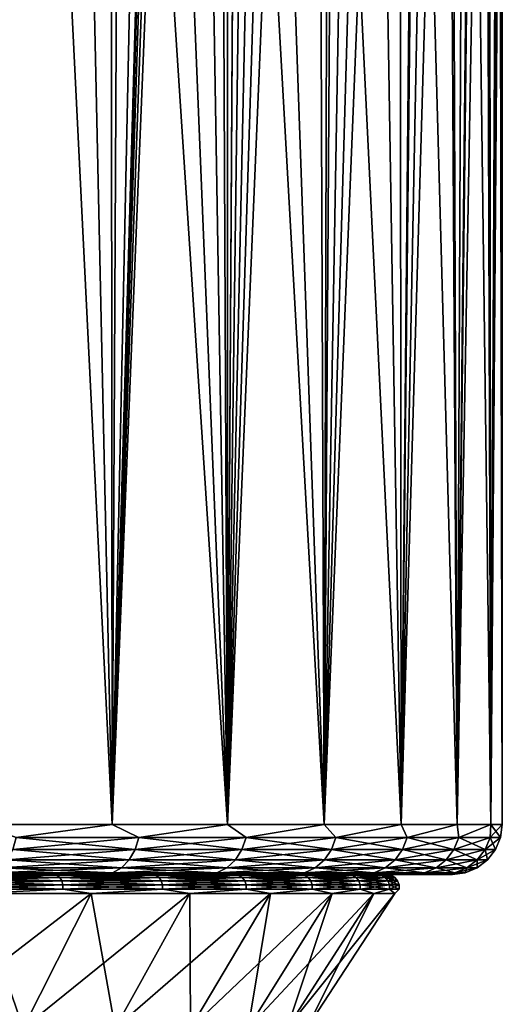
# Model space of a CAD drawing. Header units: metres. Extents: x -105 to 105, y -71 to 59.
# Tile 86 of 117: x 15 to 23, y -49 to -33. Entities that reach past the tile are written whole.
import ezdxf

# ---------------------------------------------------------------- set-up
doc = ezdxf.new("R2010")
doc.units = ezdxf.units.M
doc.layers.add('solid_WAMAS_150_SW0001', color=7, linetype='CONTINUOUS')

msp = doc.modelspace()

# ---------------------------------------------------------------- linework, layer by layer
at = {"layer": 'solid_WAMAS_150_SW0001'}
for points in [[(14.650091, 16.25, -23.980618), (15.727422, 16.25, -23.032377), (14.660751, -45.799999, -23.971804)], [(16.715738, 16.250002, -22.048229), (16.766279, -45.799999, -21.994583), (14.660751, -45.799999, -23.971804)], [(15.727422, 16.25, -23.032377), (16.715738, 16.250002, -22.048229), (14.660751, -45.799999, -23.971804)], [(16.715738, 16.250002, -22.048229), (18.081575, 16.25, -20.464663), (16.766279, -45.799999, -21.994583)], [(18.081575, 16.25, -20.464663), (18.081575, 0, -20.464663), (16.766279, -45.799999, -21.994583)], [(18.081575, 0, -20.464663), (18.103165, -1.259149, -20.437157), (16.766279, -45.799999, -21.994583)], [(18.103165, -1.259149, -20.437157), (18.168036, -2.519459, -20.353989), (16.766279, -45.799999, -21.994583)], [(18.168036, -2.519459, -20.353989), (18.275688, -3.777669, -20.214212), (16.766279, -45.799999, -21.994583)], [(18.275688, -3.777669, -20.214212), (18.424797, -5.029819, -20.016876), (16.766279, -45.799999, -21.994583)], [(18.424797, -5.029819, -20.016876), (18.607391, -45.799999, -19.76906), (16.766279, -45.799999, -21.994583)], [(18.424797, -5.029819, -20.016876), (18.613518, -6.273189, -19.760626), (18.607391, -45.799999, -19.76906)], [(18.613518, -6.273189, -19.760626), (18.839264, -7.504419, -19.444019), (18.607391, -45.799999, -19.76906)], [(18.839264, -7.504419, -19.444019), (19.098473, -8.718655, -19.065941), (18.607391, -45.799999, -19.76906)], [(19.098473, -8.718655, -19.065941), (19.386845, -9.911541, -18.625389), (18.607391, -45.799999, -19.76906)], [(19.386845, -9.911541, -18.625389), (19.698849, -11.077003, -18.122461), (18.607391, -45.799999, -19.76906)], [(19.698849, -11.077003, -18.122461), (20.027838, -12.207784, -17.558659), (18.607391, -45.799999, -19.76906)], [(20.027838, -12.207784, -17.558659), (20.155054, -45.799999, -17.330334), (18.607391, -45.799999, -19.76906)], [(20.027838, -12.207784, -17.558659), (20.365961, -13.295117, -16.937731), (20.155054, -45.799999, -17.330334)], [(20.365961, -13.295117, -16.937731), (20.705215, -14.331143, -16.264692), (20.155054, -45.799999, -17.330334)], [(20.705215, -14.331143, -16.264692), (21.037771, -15.309196, -15.545814), (20.155054, -45.799999, -17.330334)], [(21.037771, -15.309196, -15.545814), (21.356602, -16.2244, -14.78789), (20.155054, -45.799999, -17.330334)], [(21.356602, -16.2244, -14.78789), (21.384859, -45.799999, -14.716865), (20.155054, -45.799999, -17.330334)], [(21.356602, -16.2244, -14.78789), (21.655855, -17.073986, -13.997514), (21.384859, -45.799999, -14.716865)], [(21.655855, -17.073986, -13.997514), (21.930752, -17.85676, -13.181245), (21.384859, -45.799999, -14.716865)], [(21.930752, -17.85676, -13.181245), (22.177759, -18.572851, -12.344833), (21.384859, -45.799999, -14.716865)], [(15.418199, -18.574968, 10.816902), (14.601135, -17.939455, 11.520955), (14.660751, -45.799999, 11.471805)], [(15.418199, -18.574968, 10.816902), (14.660751, -45.799999, 11.471805), (16.766279, -45.799999, 9.494583)], [(16.184399, -19.160954, 10.092132), (15.418199, -18.574968, 10.816902), (16.766279, -45.799999, 9.494583)], [(22.177759, -18.572851, -12.344833), (22.277412, -45.799999, -11.969868), (21.384859, -45.799999, -14.716865)], [(22.177759, -18.572851, -12.344833), (22.394281, -19.223417, -11.493678), (22.277412, -45.799999, -11.969868)], [(16.900698, -19.698092, 9.350204), (16.184399, -19.160954, 10.092132), (16.766279, -45.799999, 9.494583)], [(22.394281, -19.223417, -11.493678), (22.578724, -19.810339, -10.631926), (22.277412, -45.799999, -11.969868)], [(16.900698, -19.698092, 9.350204), (16.766279, -45.799999, 9.494583), (18.607391, -45.799999, 7.269061)], [(17.567987, -20.187075, 8.594723), (16.900698, -19.698092, 9.350204), (18.607391, -45.799999, 7.269061)], [(22.578724, -19.810339, -10.631926), (22.730196, -20.336428, -9.76258), (22.277412, -45.799999, -11.969868)], [(18.187548, -20.628927, 7.828819), (17.567987, -20.187075, 8.594723), (18.607391, -45.799999, 7.269061)], [(22.730196, -20.336428, -9.76258), (22.818638, -45.799999, -9.132665), (22.277412, -45.799999, -11.969868)], [(22.730196, -20.336428, -9.76258), (22.932604, -21.217163, -8.009467), (22.818638, -45.799999, -9.132665)], [(18.76111, -21.02508, 7.054913), (18.187548, -20.628927, 7.828819), (18.607391, -45.799999, 7.269061)], [(18.76111, -21.02508, 7.054913), (18.607391, -45.799999, 7.269061), (20.155054, -45.799999, 4.830335)], [(19.290445, -21.376999, 6.275124), (18.76111, -21.02508, 7.054913), (20.155054, -45.799999, 4.830335)], [(22.932604, -21.217163, -8.009467), (23, -21.885468, -6.25), (22.818638, -45.799999, -9.132665)], [(20.22332, -21.953705, 4.705243), (19.290445, -21.376999, 6.275124), (20.155054, -45.799999, 4.830335)], [(20.22332, -21.953705, 4.705243), (20.155054, -45.799999, 4.830335), (21.384859, -45.799999, 2.216865)], [(21.000187, -22.370285, 3.130413), (20.22332, -21.953705, 4.705243), (21.384859, -45.799999, 2.216865)], [(23, -21.885468, -6.25), (23, -45.799999, -6.25), (22.818638, -45.799999, -9.132665)], [(22.947561, -22.312897, -4.697769), (23, -45.799999, -6.25), (23, -21.885468, -6.25)], [(22.947561, -22.312897, -4.697769), (22.788582, -22.599215, -3.138648), (22.818638, -45.799999, -3.367336)], [(22.947561, -22.312897, -4.697769), (22.818638, -45.799999, -3.367336), (23, -45.799999, -6.25)], [(21.63467, -22.636826, 1.556473), (21.000187, -22.370285, 3.130413), (21.384859, -45.799999, 2.216865)], [(22.788582, -22.599215, -3.138648), (22.520582, -22.747957, -1.578453), (22.818638, -45.799999, -3.367336)], [(21.63467, -22.636826, 1.556473), (21.384859, -45.799999, 2.216865), (22.277412, -45.799999, -0.530133)], [(22.138367, -22.761099, -0.013594), (21.63467, -22.636826, 1.556473), (22.277412, -45.799999, -0.530133)], [(22.520582, -22.747957, -1.578453), (22.138367, -22.761099, -0.013594), (22.277412, -45.799999, -0.530133)], [(22.520582, -22.747957, -1.578453), (22.277412, -45.799999, -0.530133), (22.818638, -45.799999, -3.367336)], [(15.233745, -46.007053, -23.445343), (14.660751, -45.799999, -23.971804), (16.766279, -45.799999, -21.994583)], [(15.233745, -46.007053, 10.945343), (16.766279, -45.799999, 9.494583), (14.660751, -45.799999, 11.471805)], [(15.233745, -46.007053, -23.445343), (16.766279, -45.799999, -21.994583), (17.195343, -46.007053, -21.483746)], [(17.195343, -46.007053, 8.983745), (16.766279, -45.799999, 9.494583), (15.233745, -46.007053, 10.945343)], [(17.195343, -46.007053, -21.483746), (16.766279, -45.799999, -21.994583), (18.607391, -45.799999, -19.76906)], [(17.195343, -46.007053, 8.983745), (18.607391, -45.799999, 7.269061), (16.766279, -45.799999, 9.494583)], [(17.195343, -46.007053, -21.483746), (18.607391, -45.799999, -19.76906), (18.906195, -46.007053, -19.300005)], [(18.906195, -46.007053, 6.800004), (18.607391, -45.799999, 7.269061), (17.195343, -46.007053, 8.983745)], [(18.906195, -46.007053, -19.300005), (18.607391, -45.799999, -19.76906), (20.155054, -45.799999, -17.330334)], [(18.906195, -46.007053, 6.800004), (20.155054, -45.799999, 4.830335), (18.607391, -45.799999, 7.269061)], [(18.906195, -46.007053, -19.300005), (20.155054, -45.799999, -17.330334), (20.341352, -46.007053, -16.925964)], [(20.341352, -46.007053, 4.425965), (20.155054, -45.799999, 4.830335), (18.906195, -46.007053, 6.800004)], [(20.341352, -46.007053, -16.925964), (20.155054, -45.799999, -17.330334), (21.384859, -45.799999, -14.716865)], [(20.341352, -46.007053, 4.425965), (21.384859, -45.799999, 2.216865), (20.155054, -45.799999, 4.830335)], [(20.341352, -46.007053, -16.925964), (21.384859, -45.799999, -14.716865), (21.479885, -46.007053, -14.396246)], [(21.479885, -46.007053, 1.896246), (21.384859, -45.799999, 2.216865), (20.341352, -46.007053, 4.425965)], [(21.479885, -46.007053, -14.396246), (21.384859, -45.799999, -14.716865), (22.277412, -45.799999, -11.969868)], [(21.479885, -46.007053, 1.896246), (22.277412, -45.799999, -0.530133), (21.384859, -45.799999, 2.216865)], [(21.479885, -46.007053, -14.396246), (22.277412, -45.799999, -11.969868), (22.305195, -46.007053, -11.747737)], [(22.305195, -46.007053, -0.752263), (22.277412, -45.799999, -0.530133), (21.479885, -46.007053, 1.896246)], [(22.305195, -46.007053, -11.747737), (22.277412, -45.799999, -11.969868), (22.818638, -45.799999, -9.132665)], [(22.305195, -46.007053, -0.752263), (22.818638, -45.799999, -3.367336), (22.277412, -45.799999, -0.530133)], [(22.305195, -46.007053, -11.747737), (22.818638, -45.799999, -9.132665), (22.805244, -46.007053, -9.019058)], [(22.805244, -46.007053, -3.480942), (22.818638, -45.799999, -3.367336), (22.305195, -46.007053, -0.752263)], [(22.805244, -46.007053, -9.019058), (22.818638, -45.799999, -9.132665), (23, -45.799999, -6.25)], [(22.805244, -46.007053, -9.019058), (23, -45.799999, -6.25), (22.97274, -46.007053, -6.25)], [(22.805244, -46.007053, -3.480942), (22.97274, -46.007053, -6.25), (22.818638, -45.799999, -3.367336)], [(22.97274, -46.007053, -6.25), (23, -45.799999, -6.25), (22.818638, -45.799999, -3.367336)], [(17.195343, -46.007053, -21.483746), (17.135443, -46.20018, -21.430679), (15.180678, -46.20018, -23.385443)], [(15.233745, -46.007053, -23.445343), (17.195343, -46.007053, -21.483746), (15.180678, -46.20018, -23.385443)], [(15.233745, -46.007053, 10.945343), (15.180678, -46.20018, 10.885444), (17.135443, -46.20018, 8.930678)], [(17.195343, -46.007053, 8.983745), (15.233745, -46.007053, 10.945343), (17.135443, -46.20018, 8.930678)], [(18.906195, -46.007053, -19.300005), (18.840336, -46.20018, -19.254545), (17.135443, -46.20018, -21.430679)], [(17.195343, -46.007053, -21.483746), (18.906195, -46.007053, -19.300005), (17.135443, -46.20018, -21.430679)], [(17.195343, -46.007053, 8.983745), (17.135443, -46.20018, 8.930678), (18.840336, -46.20018, 6.754545)], [(18.906195, -46.007053, 6.800004), (17.195343, -46.007053, 8.983745), (18.840336, -46.20018, 6.754545)], [(20.341352, -46.007053, -16.925964), (20.270493, -46.20018, -16.888775), (18.840336, -46.20018, -19.254545)], [(18.906195, -46.007053, -19.300005), (20.341352, -46.007053, -16.925964), (18.840336, -46.20018, -19.254545)], [(18.906195, -46.007053, 6.800004), (18.840336, -46.20018, 6.754545), (20.270493, -46.20018, 4.388775)], [(20.341352, -46.007053, 4.425965), (18.906195, -46.007053, 6.800004), (20.270493, -46.20018, 4.388775)], [(21.479885, -46.007053, -14.396246), (21.405062, -46.20018, -14.367868), (20.270493, -46.20018, -16.888775)], [(20.341352, -46.007053, -16.925964), (21.479885, -46.007053, -14.396246), (20.270493, -46.20018, -16.888775)], [(20.341352, -46.007053, 4.425965), (20.270493, -46.20018, 4.388775), (21.405062, -46.20018, 1.867869)], [(21.479885, -46.007053, 1.896246), (20.341352, -46.007053, 4.425965), (21.405062, -46.20018, 1.867869)], [(22.305195, -46.007053, -11.747737), (22.227495, -46.20018, -11.728585), (21.405062, -46.20018, -14.367868)], [(21.479885, -46.007053, -14.396246), (22.305195, -46.007053, -11.747737), (21.405062, -46.20018, -14.367868)], [(21.479885, -46.007053, 1.896246), (21.405062, -46.20018, 1.867869), (22.227495, -46.20018, -0.771415)], [(22.305195, -46.007053, -0.752263), (21.479885, -46.007053, 1.896246), (22.227495, -46.20018, -0.771415)], [(22.805244, -46.007053, -9.019058), (22.725801, -46.20018, -9.009412), (22.227495, -46.20018, -11.728585)], [(22.305195, -46.007053, -11.747737), (22.805244, -46.007053, -9.019058), (22.227495, -46.20018, -11.728585)], [(22.305195, -46.007053, -0.752263), (22.227495, -46.20018, -0.771415), (22.725801, -46.20018, -3.490588)], [(22.805244, -46.007053, -3.480942), (22.305195, -46.007053, -0.752263), (22.725801, -46.20018, -3.490588)], [(22.97274, -46.007053, -6.25), (22.892715, -46.20018, -6.25), (22.725801, -46.20018, -9.009412)], [(22.805244, -46.007053, -3.480942), (22.725801, -46.20018, -3.490588), (22.892715, -46.20018, -6.25)], [(22.805244, -46.007053, -9.019058), (22.97274, -46.007053, -6.25), (22.725801, -46.20018, -9.009412)], [(22.805244, -46.007053, -3.480942), (22.892715, -46.20018, -6.25), (22.97274, -46.007053, -6.25)], [(17.135443, -46.20018, -21.430679), (17.040138, -46.365982, -21.346245), (15.096246, -46.365982, -23.290138)], [(15.180678, -46.20018, -23.385443), (17.135443, -46.20018, -21.430679), (15.096246, -46.365982, -23.290138)], [(15.180678, -46.20018, 10.885444), (15.096246, -46.365982, 10.790138), (17.040138, -46.365982, 8.846246)], [(17.135443, -46.20018, 8.930678), (15.180678, -46.20018, 10.885444), (17.040138, -46.365982, 8.846246)], [(18.840336, -46.20018, -19.254545), (18.735548, -46.365982, -19.182215), (17.040138, -46.365982, -21.346245)], [(17.135443, -46.20018, -21.430679), (18.840336, -46.20018, -19.254545), (17.040138, -46.365982, -21.346245)], [(17.135443, -46.20018, 8.930678), (17.040138, -46.365982, 8.846246), (18.735548, -46.365982, 6.682215)], [(18.840336, -46.20018, 6.754545), (17.135443, -46.20018, 8.930678), (18.735548, -46.365982, 6.682215)], [(20.270493, -46.20018, -16.888775), (20.157751, -46.365982, -16.829603), (18.735548, -46.365982, -19.182215)], [(18.840336, -46.20018, -19.254545), (20.270493, -46.20018, -16.888775), (18.735548, -46.365982, -19.182215)], [(18.840336, -46.20018, 6.754545), (18.735548, -46.365982, 6.682215), (20.157751, -46.365982, 4.329604)], [(20.270493, -46.20018, 4.388775), (18.840336, -46.20018, 6.754545), (20.157751, -46.365982, 4.329604)], [(21.405062, -46.20018, -14.367868), (21.286009, -46.365982, -14.322719), (20.157751, -46.365982, -16.829603)], [(20.270493, -46.20018, -16.888775), (21.405062, -46.20018, -14.367868), (20.157751, -46.365982, -16.829603)], [(20.270493, -46.20018, 4.388775), (20.157751, -46.365982, 4.329604), (21.286009, -46.365982, 1.822718)], [(21.405062, -46.20018, 1.867869), (20.270493, -46.20018, 4.388775), (21.286009, -46.365982, 1.822718)], [(22.227495, -46.20018, -11.728585), (22.103868, -46.365982, -11.698114), (21.286009, -46.365982, -14.322719)], [(21.405062, -46.20018, -14.367868), (22.227495, -46.20018, -11.728585), (21.286009, -46.365982, -14.322719)], [(21.405062, -46.20018, 1.867869), (21.286009, -46.365982, 1.822718), (22.103868, -46.365982, -0.801886)], [(22.227495, -46.20018, -0.771415), (21.405062, -46.20018, 1.867869), (22.103868, -46.365982, -0.801886)], [(22.725801, -46.20018, -9.009412), (22.599403, -46.365982, -8.994064), (22.103868, -46.365982, -11.698114)], [(22.227495, -46.20018, -11.728585), (22.725801, -46.20018, -9.009412), (22.103868, -46.365982, -11.698114)], [(22.227495, -46.20018, -0.771415), (22.103868, -46.365982, -0.801886), (22.599403, -46.365982, -3.505936)], [(22.725801, -46.20018, -3.490588), (22.227495, -46.20018, -0.771415), (22.599403, -46.365982, -3.505936)], [(22.892715, -46.20018, -6.25), (22.765388, -46.365982, -6.25), (22.599403, -46.365982, -8.994064)], [(22.725801, -46.20018, -3.490588), (22.599403, -46.365982, -3.505936), (22.765388, -46.365982, -6.25)], [(22.725801, -46.20018, -9.009412), (22.892715, -46.20018, -6.25), (22.599403, -46.365982, -8.994064)], [(22.725801, -46.20018, -3.490588), (22.765388, -46.365982, -6.25), (22.892715, -46.20018, -6.25)], [(16.915936, -46.493134, -21.236212), (16.771317, -46.572956, -21.108089), (14.858089, -46.572956, -23.021317)], [(14.986211, -46.493134, -23.165936), (16.915936, -46.493134, -21.236212), (14.858089, -46.572956, -23.021317)], [(14.986211, -46.493134, 10.665936), (14.858089, -46.572956, 10.521316), (16.771317, -46.572956, 8.608089)], [(17.040138, -46.365982, -21.346245), (16.915936, -46.493134, -21.236212), (14.986211, -46.493134, -23.165936)], [(15.096246, -46.365982, -23.290138), (17.040138, -46.365982, -21.346245), (14.986211, -46.493134, -23.165936)], [(15.096246, -46.365982, 10.790138), (14.986211, -46.493134, 10.665936), (16.915936, -46.493134, 8.736211)], [(16.915936, -46.493134, 8.736211), (14.986211, -46.493134, 10.665936), (16.771317, -46.572956, 8.608089)], [(17.040138, -46.365982, 8.846246), (15.096246, -46.365982, 10.790138), (16.915936, -46.493134, 8.736211)], [(18.598988, -46.493134, -19.087954), (18.43998, -46.572956, -18.978199), (16.771317, -46.572956, -21.108089)], [(16.915936, -46.493134, -21.236212), (18.598988, -46.493134, -19.087954), (16.771317, -46.572956, -21.108089)], [(16.915936, -46.493134, 8.736211), (16.771317, -46.572956, 8.608089), (18.43998, -46.572956, 6.478199)], [(18.735548, -46.365982, -19.182215), (18.598988, -46.493134, -19.087954), (16.915936, -46.493134, -21.236212)], [(17.040138, -46.365982, -21.346245), (18.735548, -46.365982, -19.182215), (16.915936, -46.493134, -21.236212)], [(17.040138, -46.365982, 8.846246), (16.915936, -46.493134, 8.736211), (18.598988, -46.493134, 6.587954)], [(18.598988, -46.493134, 6.587954), (16.915936, -46.493134, 8.736211), (18.43998, -46.572956, 6.478199)], [(18.735548, -46.365982, 6.682215), (17.040138, -46.365982, 8.846246), (18.598988, -46.493134, 6.587954)], [(20.010824, -46.493134, -16.752491), (19.839745, -46.572956, -16.662703), (18.43998, -46.572956, -18.978199)], [(18.598988, -46.493134, -19.087954), (20.010824, -46.493134, -16.752491), (18.43998, -46.572956, -18.978199)], [(18.598988, -46.493134, 6.587954), (18.43998, -46.572956, 6.478199), (19.839745, -46.572956, 4.162702)], [(20.157751, -46.365982, -16.829603), (20.010824, -46.493134, -16.752491), (18.598988, -46.493134, -19.087954)], [(18.735548, -46.365982, -19.182215), (20.157751, -46.365982, -16.829603), (18.598988, -46.493134, -19.087954)], [(18.735548, -46.365982, 6.682215), (18.598988, -46.493134, 6.587954), (20.010824, -46.493134, 4.252491)], [(20.010824, -46.493134, 4.252491), (18.598988, -46.493134, 6.587954), (19.839745, -46.572956, 4.162702)], [(20.157751, -46.365982, 4.329604), (18.735548, -46.365982, 6.682215), (20.010824, -46.493134, 4.252491)], [(21.130857, -46.493134, -14.263878), (20.950203, -46.572956, -14.195364), (19.839745, -46.572956, -16.662703)], [(20.010824, -46.493134, -16.752491), (21.130857, -46.493134, -14.263878), (19.839745, -46.572956, -16.662703)], [(20.010824, -46.493134, 4.252491), (19.839745, -46.572956, 4.162702), (20.950203, -46.572956, 1.695364)], [(21.286009, -46.365982, -14.322719), (21.130857, -46.493134, -14.263878), (20.010824, -46.493134, -16.752491)], [(20.157751, -46.365982, -16.829603), (21.286009, -46.365982, -14.322719), (20.010824, -46.493134, -16.752491)], [(20.157751, -46.365982, 4.329604), (20.010824, -46.493134, 4.252491), (21.130857, -46.493134, 1.763877)], [(21.130857, -46.493134, 1.763877), (20.010824, -46.493134, 4.252491), (20.950203, -46.572956, 1.695364)], [(21.286009, -46.365982, 1.822718), (20.157751, -46.365982, 4.329604), (21.130857, -46.493134, 1.763877)], [(21.942757, -46.493134, -11.658403), (21.755161, -46.572956, -11.612165), (20.950203, -46.572956, -14.195364)], [(21.130857, -46.493134, -14.263878), (21.942757, -46.493134, -11.658403), (20.950203, -46.572956, -14.195364)], [(21.130857, -46.493134, 1.763877), (20.950203, -46.572956, 1.695364), (21.755161, -46.572956, -0.887834)], [(22.103868, -46.365982, -11.698114), (21.942757, -46.493134, -11.658403), (21.130857, -46.493134, -14.263878)], [(21.286009, -46.365982, -14.322719), (22.103868, -46.365982, -11.698114), (21.130857, -46.493134, -14.263878)], [(21.286009, -46.365982, 1.822718), (21.130857, -46.493134, 1.763877), (21.942757, -46.493134, -0.841596)], [(21.942757, -46.493134, -0.841596), (21.130857, -46.493134, 1.763877), (21.755161, -46.572956, -0.887834)], [(22.103868, -46.365982, -0.801886), (21.286009, -46.365982, 1.822718), (21.942757, -46.493134, -0.841596)], [(22.434681, -46.493134, -8.974063), (22.24288, -46.572956, -8.950774), (21.755161, -46.572956, -11.612165)], [(21.942757, -46.493134, -11.658403), (22.434681, -46.493134, -8.974063), (21.755161, -46.572956, -11.612165)], [(21.942757, -46.493134, -0.841596), (21.755161, -46.572956, -0.887834), (22.24288, -46.572956, -3.549226)], [(22.599403, -46.365982, -8.994064), (22.434681, -46.493134, -8.974063), (21.942757, -46.493134, -11.658403)], [(22.103868, -46.365982, -11.698114), (22.599403, -46.365982, -8.994064), (21.942757, -46.493134, -11.658403)], [(22.103868, -46.365982, -0.801886), (21.942757, -46.493134, -0.841596), (22.434681, -46.493134, -3.525937)], [(22.434681, -46.493134, -3.525937), (21.942757, -46.493134, -0.841596), (22.24288, -46.572956, -3.549226)], [(22.599403, -46.365982, -3.505936), (22.103868, -46.365982, -0.801886), (22.434681, -46.493134, -3.525937)], [(22.599455, -46.493134, -6.25), (22.406246, -46.572956, -6.25), (22.24288, -46.572956, -8.950774)], [(22.434681, -46.493134, -3.525937), (22.24288, -46.572956, -3.549226), (22.406246, -46.572956, -6.25)], [(22.434681, -46.493134, -8.974063), (22.599455, -46.493134, -6.25), (22.24288, -46.572956, -8.950774)], [(22.434681, -46.493134, -3.525937), (22.406246, -46.572956, -6.25), (22.599455, -46.493134, -6.25)], [(22.765388, -46.365982, -6.25), (22.599455, -46.493134, -6.25), (22.434681, -46.493134, -8.974063)], [(22.599403, -46.365982, -3.505936), (22.434681, -46.493134, -3.525937), (22.599455, -46.493134, -6.25)], [(22.599403, -46.365982, -8.994064), (22.765388, -46.365982, -6.25), (22.434681, -46.493134, -8.974063)], [(22.599403, -46.365982, -3.505936), (22.599455, -46.493134, -6.25), (22.765388, -46.365982, -6.25)], [(14.07322, -46.612026, 9.635382), (15.885382, -46.612026, 7.82322), (14.481142, -46.599998, 9.170859)], [(15.885382, -46.612026, -20.323219), (14.07322, -46.612026, -22.135382), (14.481142, -46.599998, -21.670858)], [(14.113244, -46.646877, -22.180559), (14.07322, -46.612026, -22.135382), (15.885382, -46.612026, -20.323219)], [(15.930559, -46.646877, 7.863244), (15.885382, -46.612026, 7.82322), (14.07322, -46.612026, 9.635382)], [(14.113244, -46.646877, 9.680559), (15.930559, -46.646877, 7.863244), (14.07322, -46.612026, 9.635382)], [(15.930559, -46.646877, -20.363245), (14.113244, -46.646877, -22.180559), (15.885382, -46.612026, -20.323219)], [(14.142907, -46.700325, -22.214043), (14.113244, -46.646877, -22.180559), (15.930559, -46.646877, -20.363245)], [(15.964043, -46.700325, 7.892907), (15.930559, -46.646877, 7.863244), (14.113244, -46.646877, 9.680559)], [(14.142907, -46.700325, 9.714043), (15.964043, -46.700325, 7.892907), (14.113244, -46.646877, 9.680559)], [(15.964043, -46.700325, -20.392908), (14.142907, -46.700325, -22.214043), (15.930559, -46.646877, -20.363245)], [(14.858089, -46.572956, -23.021317), (16.184111, -46.599998, -21.445871), (14.151777, -46.599998, -23.354595)], [(14.858089, -46.572956, 10.521316), (14.151777, -46.599998, 10.854596), (16.184111, -46.599998, 8.945872)], [(16.184111, -46.599998, 8.945872), (14.151777, -46.599998, 10.854596), (14.481142, -46.599998, 9.170859)], [(14.151777, -46.599998, -23.354595), (16.184111, -46.599998, -21.445871), (14.481142, -46.599998, -21.670858)], [(15.885382, -46.612026, 7.82322), (16.299715, -46.599998, 7.234276), (14.481142, -46.599998, 9.170859)], [(16.184111, -46.599998, 8.945872), (14.481142, -46.599998, 9.170859), (16.299715, -46.599998, 7.234276)], [(15.885382, -46.612026, -20.323219), (14.481142, -46.599998, -21.670858), (16.299715, -46.599998, -19.734276)], [(16.184111, -46.599998, -21.445871), (16.299715, -46.599998, -19.734276), (14.481142, -46.599998, -21.670858)], [(14.858089, -46.572956, -23.021317), (16.771317, -46.572956, -21.108089), (16.184111, -46.599998, -21.445871)], [(16.771317, -46.572956, 8.608089), (14.858089, -46.572956, 10.521316), (16.184111, -46.599998, 8.945872)], [(15.885382, -46.612026, 7.82322), (17.465899, -46.612026, 5.805839), (16.299715, -46.599998, 7.234276)], [(17.465899, -46.612026, -18.30584), (15.885382, -46.612026, -20.323219), (16.299715, -46.599998, -19.734276)], [(15.930559, -46.646877, -20.363245), (15.885382, -46.612026, -20.323219), (17.465899, -46.612026, -18.30584)], [(17.515572, -46.646877, 5.840126), (17.465899, -46.612026, 5.805839), (15.885382, -46.612026, 7.82322)], [(15.930559, -46.646877, 7.863244), (17.515572, -46.646877, 5.840126), (15.885382, -46.612026, 7.82322)], [(17.515572, -46.646877, -18.340126), (15.930559, -46.646877, -20.363245), (17.465899, -46.612026, -18.30584)], [(15.964043, -46.700325, -20.392908), (15.930559, -46.646877, -20.363245), (17.515572, -46.646877, -18.340126)], [(17.552385, -46.700325, 5.865537), (17.515572, -46.646877, 5.840126), (15.930559, -46.646877, 7.863244)], [(15.964043, -46.700325, 7.892907), (17.552385, -46.700325, 5.865537), (15.930559, -46.646877, 7.863244)], [(17.552385, -46.700325, -18.365538), (15.964043, -46.700325, -20.392908), (17.515572, -46.646877, -18.340126)], [(16.771317, -46.572956, -21.108089), (17.961191, -46.599998, -19.297434), (16.184111, -46.599998, -21.445871)], [(16.771317, -46.572956, 8.608089), (16.184111, -46.599998, 8.945872), (17.961191, -46.599998, 6.797434)], [(17.961191, -46.599998, 6.797434), (16.184111, -46.599998, 8.945872), (16.299715, -46.599998, 7.234276)], [(16.184111, -46.599998, -21.445871), (17.961191, -46.599998, -19.297434), (16.299715, -46.599998, -19.734276)], [(17.465899, -46.612026, 5.805839), (17.861214, -46.599998, 5.085055), (16.299715, -46.599998, 7.234276)], [(17.961191, -46.599998, 6.797434), (16.299715, -46.599998, 7.234276), (17.861214, -46.599998, 5.085055)], [(17.465899, -46.612026, -18.30584), (16.299715, -46.599998, -19.734276), (17.861214, -46.599998, -17.585056)], [(17.961191, -46.599998, -19.297434), (17.861214, -46.599998, -17.585056), (16.299715, -46.599998, -19.734276)], [(16.771317, -46.572956, -21.108089), (18.43998, -46.572956, -18.978199), (17.961191, -46.599998, -19.297434)], [(18.43998, -46.572956, 6.478199), (16.771317, -46.572956, 8.608089), (17.961191, -46.599998, 6.797434)], [(17.465899, -46.612026, 5.805839), (18.791723, -46.612026, 3.612657), (17.861214, -46.599998, 5.085055)], [(18.791723, -46.612026, -16.112658), (17.465899, -46.612026, -18.30584), (17.861214, -46.599998, -17.585056)], [(17.515572, -46.646877, -18.340126), (17.465899, -46.612026, -18.30584), (18.791723, -46.612026, -16.112658)], [(18.845167, -46.646877, 3.640707), (18.791723, -46.612026, 3.612657), (17.465899, -46.612026, 5.805839)], [(17.515572, -46.646877, 5.840126), (18.845167, -46.646877, 3.640707), (17.465899, -46.612026, 5.805839)], [(18.845167, -46.646877, -16.140707), (17.515572, -46.646877, -18.340126), (18.791723, -46.612026, -16.112658)], [(17.552385, -46.700325, -18.365538), (17.515572, -46.646877, -18.340126), (18.845167, -46.646877, -16.140707)], [(18.884775, -46.700325, 3.661495), (18.845167, -46.646877, 3.640707), (17.515572, -46.646877, 5.840126)], [(17.552385, -46.700325, 5.865537), (18.884775, -46.700325, 3.661495), (17.515572, -46.646877, 5.840126)], [(18.884775, -46.700325, -16.161495), (17.552385, -46.700325, -18.365538), (18.845167, -46.646877, -16.140707)], [(18.791723, -46.612026, 3.612657), (19.141018, -46.599998, 2.7571), (17.861214, -46.599998, 5.085055)], [(19.454954, -46.599998, 4.443209), (17.861214, -46.599998, 5.085055), (19.141018, -46.599998, 2.7571)], [(19.454954, -46.599998, 4.443209), (17.961191, -46.599998, 6.797434), (17.861214, -46.599998, 5.085055)], [(18.791723, -46.612026, -16.112658), (17.861214, -46.599998, -17.585056), (19.141018, -46.599998, -15.2571)], [(19.454954, -46.599998, -16.943209), (19.141018, -46.599998, -15.2571), (17.861214, -46.599998, -17.585056)], [(17.961191, -46.599998, -19.297434), (19.454954, -46.599998, -16.943209), (17.861214, -46.599998, -17.585056)], [(18.43998, -46.572956, -18.978199), (19.454954, -46.599998, -16.943209), (17.961191, -46.599998, -19.297434)], [(18.43998, -46.572956, 6.478199), (17.961191, -46.599998, 6.797434), (19.454954, -46.599998, 4.443209)], [(18.43998, -46.572956, -18.978199), (19.839745, -46.572956, -16.662703), (19.454954, -46.599998, -16.943209)], [(19.839745, -46.572956, 4.162702), (18.43998, -46.572956, 6.478199), (19.454954, -46.599998, 4.443209)], [(18.791723, -46.612026, 3.612657), (19.843523, -46.612026, 1.275655), (19.141018, -46.599998, 2.7571)], [(19.843523, -46.612026, -13.775655), (18.791723, -46.612026, -16.112658), (19.141018, -46.599998, -15.2571)], [(18.845167, -46.646877, -16.140707), (18.791723, -46.612026, -16.112658), (19.843523, -46.612026, -13.775655)], [(19.899958, -46.646877, 1.297058), (19.843523, -46.612026, 1.275655), (18.791723, -46.612026, 3.612657)], [(18.845167, -46.646877, 3.640707), (19.899958, -46.646877, 1.297058), (18.791723, -46.612026, 3.612657)], [(19.899958, -46.646877, -13.797058), (18.845167, -46.646877, -16.140707), (19.843523, -46.612026, -13.775655)], [(18.884775, -46.700325, -16.161495), (18.845167, -46.646877, -16.140707), (19.899958, -46.646877, -13.797058)], [(19.941782, -46.700325, 1.312921), (19.899958, -46.646877, 1.297058), (18.845167, -46.646877, 3.640707)], [(18.884775, -46.700325, 3.661495), (19.941782, -46.700325, 1.312921), (18.845167, -46.646877, 3.640707)], [(19.941782, -46.700325, -13.812921), (18.884775, -46.700325, -16.161495), (19.899958, -46.646877, -13.797058)], [(19.843523, -46.612026, 1.275655), (20.118977, -46.599998, 0.287062), (19.141018, -46.599998, 2.7571)], [(20.641825, -46.599998, 1.920378), (19.141018, -46.599998, 2.7571), (20.118977, -46.599998, 0.287062)], [(20.641825, -46.599998, 1.920378), (19.454954, -46.599998, 4.443209), (19.141018, -46.599998, 2.7571)], [(19.843523, -46.612026, -13.775655), (19.141018, -46.599998, -15.2571), (20.118977, -46.599998, -12.787062)], [(20.641825, -46.599998, -14.420378), (20.118977, -46.599998, -12.787062), (19.141018, -46.599998, -15.2571)], [(19.454954, -46.599998, -16.943209), (20.641825, -46.599998, -14.420378), (19.141018, -46.599998, -15.2571)], [(19.839745, -46.572956, -16.662703), (20.641825, -46.599998, -14.420378), (19.454954, -46.599998, -16.943209)], [(19.839745, -46.572956, 4.162702), (19.454954, -46.599998, 4.443209), (20.641825, -46.599998, 1.920378)], [(19.839745, -46.572956, -16.662703), (20.950203, -46.572956, -14.195364), (20.641825, -46.599998, -14.420378)], [(20.950203, -46.572956, 1.695364), (19.839745, -46.572956, 4.162702), (20.641825, -46.599998, 1.920378)], [(19.843523, -46.612026, 1.275655), (20.605957, -46.612026, -1.171088), (20.118977, -46.599998, 0.287062)], [(20.605957, -46.612026, -11.328913), (19.843523, -46.612026, -13.775655), (20.118977, -46.599998, -12.787062)], [(19.899958, -46.646877, -13.797058), (19.843523, -46.612026, -13.775655), (20.605957, -46.612026, -11.328913)], [(20.664562, -46.646877, -1.156643), (20.605957, -46.612026, -1.171088), (19.843523, -46.612026, 1.275655)], [(19.899958, -46.646877, 1.297058), (20.664562, -46.646877, -1.156643), (19.843523, -46.612026, 1.275655)], [(20.664562, -46.646877, -11.343357), (19.899958, -46.646877, -13.797058), (20.605957, -46.612026, -11.328913)], [(19.941782, -46.700325, -13.812921), (19.899958, -46.646877, -13.797058), (20.664562, -46.646877, -11.343357)], [(20.707994, -46.700325, -1.145938), (20.664562, -46.646877, -1.156643), (19.899958, -46.646877, 1.297058)], [(19.941782, -46.700325, 1.312921), (20.707994, -46.700325, -1.145938), (19.899958, -46.646877, 1.297058)], [(20.707994, -46.700325, -11.354062), (19.941782, -46.700325, -13.812921), (20.664562, -46.646877, -11.343357)], [(20.605957, -46.612026, -1.171088), (20.779648, -46.599998, -2.286084), (20.118977, -46.599998, 0.287062)], [(21.503143, -46.599998, -0.731415), (20.118977, -46.599998, 0.287062), (20.779648, -46.599998, -2.286084)], [(21.503143, -46.599998, -0.731415), (20.641825, -46.599998, 1.920378), (20.118977, -46.599998, 0.287062)], [(20.605957, -46.612026, -11.328913), (20.118977, -46.599998, -12.787062), (20.779648, -46.599998, -10.213916)], [(21.503143, -46.599998, -11.768585), (20.779648, -46.599998, -10.213916), (20.118977, -46.599998, -12.787062)], [(20.641825, -46.599998, -14.420378), (21.503143, -46.599998, -11.768585), (20.118977, -46.599998, -12.787062)], [(20.605957, -46.612026, -1.171088), (21.067913, -46.612026, -3.691892), (20.779648, -46.599998, -2.286084)], [(21.067913, -46.612026, -8.808107), (20.605957, -46.612026, -11.328913), (20.779648, -46.599998, -10.213916)], [(20.664562, -46.646877, -11.343357), (20.605957, -46.612026, -11.328913), (21.067913, -46.612026, -8.808107)], [(21.127831, -46.646877, -3.684617), (21.067913, -46.612026, -3.691892), (20.605957, -46.612026, -1.171088)], [(20.664562, -46.646877, -1.156643), (21.127831, -46.646877, -3.684617), (20.605957, -46.612026, -1.171088)], [(20.950203, -46.572956, -14.195364), (21.503143, -46.599998, -11.768585), (20.641825, -46.599998, -14.420378)], [(20.950203, -46.572956, 1.695364), (20.641825, -46.599998, 1.920378), (21.503143, -46.599998, -0.731415)], [(21.127831, -46.646877, -8.815383), (20.664562, -46.646877, -11.343357), (21.067913, -46.612026, -8.808107)], [(20.707994, -46.700325, -11.354062), (20.664562, -46.646877, -11.343357), (21.127831, -46.646877, -8.815383)], [(21.172235, -46.700325, -3.679225), (21.127831, -46.646877, -3.684617), (20.664562, -46.646877, -1.156643)], [(20.707994, -46.700325, -1.145938), (21.172235, -46.700325, -3.679225), (20.664562, -46.646877, -1.156643)], [(21.172235, -46.700325, -8.820775), (20.707994, -46.700325, -11.354062), (21.127831, -46.646877, -8.815383)], [(21.067913, -46.612026, -3.691892), (21.112606, -46.599998, -4.921724), (20.779648, -46.599998, -2.286084)], [(22.025288, -46.599998, -3.470325), (20.779648, -46.599998, -2.286084), (21.112606, -46.599998, -4.921724)], [(22.025288, -46.599998, -3.470325), (21.503143, -46.599998, -0.731415), (20.779648, -46.599998, -2.286084)], [(21.067913, -46.612026, -8.808107), (20.779648, -46.599998, -10.213916), (21.112606, -46.599998, -7.578276)], [(22.025288, -46.599998, -9.029675), (21.112606, -46.599998, -7.578276), (20.779648, -46.599998, -10.213916)], [(21.503143, -46.599998, -11.768585), (22.025288, -46.599998, -9.029675), (20.779648, -46.599998, -10.213916)], [(20.950203, -46.572956, -14.195364), (21.755161, -46.572956, -11.612165), (21.503143, -46.599998, -11.768585)], [(21.755161, -46.572956, -0.887834), (20.950203, -46.572956, 1.695364), (21.503143, -46.599998, -0.731415)], [(21.067913, -46.612026, -3.691892), (21.222651, -46.612026, -6.25), (21.112606, -46.599998, -4.921724)], [(21.222651, -46.612026, -6.25), (21.067913, -46.612026, -8.808107), (21.112606, -46.599998, -7.578276)], [(21.127831, -46.646877, -8.815383), (21.067913, -46.612026, -8.808107), (21.222651, -46.612026, -6.25)], [(21.283007, -46.646877, -6.25), (21.222651, -46.612026, -6.25), (21.067913, -46.612026, -3.691892)], [(21.127831, -46.646877, -3.684617), (21.283007, -46.646877, -6.25), (21.067913, -46.612026, -3.691892)], [(21.222651, -46.612026, -6.25), (21.112606, -46.599998, -7.578276), (21.112606, -46.599998, -4.921724)], [(22.200001, -46.599998, -6.25), (21.112606, -46.599998, -4.921724), (21.112606, -46.599998, -7.578276)], [(22.025288, -46.599998, -3.470325), (21.112606, -46.599998, -4.921724), (22.200001, -46.599998, -6.25)], [(22.025288, -46.599998, -9.029675), (22.200001, -46.599998, -6.25), (21.112606, -46.599998, -7.578276)], [(21.283007, -46.646877, -6.25), (21.127831, -46.646877, -8.815383), (21.222651, -46.612026, -6.25)], [(21.172235, -46.700325, -8.820775), (21.127831, -46.646877, -8.815383), (21.283007, -46.646877, -6.25)], [(21.32774, -46.700325, -6.25), (21.283007, -46.646877, -6.25), (21.127831, -46.646877, -3.684617)], [(21.172235, -46.700325, -3.679225), (21.32774, -46.700325, -6.25), (21.127831, -46.646877, -3.684617)], [(21.32774, -46.700325, -6.25), (21.172235, -46.700325, -8.820775), (21.283007, -46.646877, -6.25)], [(21.755161, -46.572956, -11.612165), (22.025288, -46.599998, -9.029675), (21.503143, -46.599998, -11.768585)], [(21.755161, -46.572956, -0.887834), (21.503143, -46.599998, -0.731415), (22.025288, -46.599998, -3.470325)], [(21.755161, -46.572956, -11.612165), (22.24288, -46.572956, -8.950774), (22.025288, -46.599998, -9.029675)], [(22.24288, -46.572956, -3.549226), (21.755161, -46.572956, -0.887834), (22.025288, -46.599998, -3.470325)], [(22.406246, -46.572956, -6.25), (22.200001, -46.599998, -6.25), (22.025288, -46.599998, -9.029675)], [(22.24288, -46.572956, -3.549226), (22.025288, -46.599998, -3.470325), (22.200001, -46.599998, -6.25)], [(22.24288, -46.572956, -8.950774), (22.406246, -46.572956, -6.25), (22.025288, -46.599998, -9.029675)], [(22.24288, -46.572956, -3.549226), (22.200001, -46.599998, -6.25), (22.406246, -46.572956, -6.25)], [(14.158607, -46.765877, -22.231764), (14.142907, -46.700325, -22.214043), (15.964043, -46.700325, -20.392908)], [(15.981764, -46.765877, 7.908607), (15.964043, -46.700325, 7.892907), (14.142907, -46.700325, 9.714043)], [(14.158607, -46.765877, 9.731764), (15.981764, -46.765877, 7.908607), (14.142907, -46.700325, 9.714043)], [(14.158437, -46.835575, -22.231571), (14.158607, -46.765877, -22.231764), (15.981764, -46.765877, -20.408607)], [(15.981571, -46.835575, -20.408438), (14.158437, -46.835575, -22.231571), (15.981764, -46.765877, -20.408607)], [(14.158437, -46.835575, 9.731571), (15.981571, -46.835575, 7.908437), (14.158607, -46.765877, 9.731764)], [(15.981764, -46.765877, -20.408607), (14.158607, -46.765877, -22.231764), (15.964043, -46.700325, -20.392908)], [(15.981571, -46.835575, 7.908437), (15.981764, -46.765877, 7.908607), (14.158607, -46.765877, 9.731764)], [(15.981764, -46.765877, -20.408607), (15.964043, -46.700325, -20.392908), (17.552385, -46.700325, -18.365538)], [(17.571871, -46.765877, 5.878986), (17.552385, -46.700325, 5.865537), (15.964043, -46.700325, 7.892907)], [(15.981764, -46.765877, 7.908607), (17.571871, -46.765877, 5.878986), (15.964043, -46.700325, 7.892907)], [(15.981571, -46.835575, -20.408438), (15.981764, -46.765877, -20.408607), (17.571871, -46.765877, -18.378986)], [(17.571659, -46.835575, -18.378839), (15.981571, -46.835575, -20.408438), (17.571871, -46.765877, -18.378986)], [(15.981571, -46.835575, 7.908437), (17.571659, -46.835575, 5.87884), (15.981764, -46.765877, 7.908607)], [(17.571871, -46.765877, -18.378986), (15.981764, -46.765877, -20.408607), (17.552385, -46.700325, -18.365538)], [(17.571659, -46.835575, 5.87884), (17.571871, -46.765877, 5.878986), (15.981764, -46.765877, 7.908607)], [(17.571871, -46.765877, -18.378986), (17.552385, -46.700325, -18.365538), (18.884775, -46.700325, -16.161495)], [(18.905739, -46.765877, 3.672497), (18.884775, -46.700325, 3.661495), (17.552385, -46.700325, 5.865537)], [(17.571871, -46.765877, 5.878986), (18.905739, -46.765877, 3.672497), (17.552385, -46.700325, 5.865537)], [(17.571659, -46.835575, -18.378839), (17.571871, -46.765877, -18.378986), (18.905739, -46.765877, -16.172497)], [(18.905512, -46.835575, -16.172379), (17.571659, -46.835575, -18.378839), (18.905739, -46.765877, -16.172497)], [(17.571659, -46.835575, 5.87884), (18.905512, -46.835575, 3.672378), (17.571871, -46.765877, 5.878986)], [(18.905739, -46.765877, -16.172497), (17.571871, -46.765877, -18.378986), (18.884775, -46.700325, -16.161495)], [(18.905512, -46.835575, 3.672378), (18.905739, -46.765877, 3.672497), (17.571871, -46.765877, 5.878986)], [(18.905739, -46.765877, -16.172497), (18.884775, -46.700325, -16.161495), (19.941782, -46.700325, -13.812921)], [(19.963921, -46.765877, 1.321316), (19.941782, -46.700325, 1.312921), (18.884775, -46.700325, 3.661495)], [(18.905739, -46.765877, 3.672497), (19.963921, -46.765877, 1.321316), (18.884775, -46.700325, 3.661495)], [(18.905512, -46.835575, -16.172379), (18.905739, -46.765877, -16.172497), (19.963921, -46.765877, -13.821316)], [(19.96368, -46.835575, -13.821225), (18.905512, -46.835575, -16.172379), (19.963921, -46.765877, -13.821316)], [(18.905512, -46.835575, 3.672378), (19.96368, -46.835575, 1.321225), (18.905739, -46.765877, 3.672497)], [(19.963921, -46.765877, -13.821316), (18.905739, -46.765877, -16.172497), (19.941782, -46.700325, -13.812921)], [(19.96368, -46.835575, 1.321225), (19.963921, -46.765877, 1.321316), (18.905739, -46.765877, 3.672497)], [(19.963921, -46.765877, -13.821316), (19.941782, -46.700325, -13.812921), (20.707994, -46.700325, -11.354062)], [(20.730982, -46.765877, -1.140272), (20.707994, -46.700325, -1.145938), (19.941782, -46.700325, 1.312921)], [(19.963921, -46.765877, 1.321316), (20.730982, -46.765877, -1.140272), (19.941782, -46.700325, 1.312921)], [(19.96368, -46.835575, -13.821225), (19.963921, -46.765877, -13.821316), (20.730982, -46.765877, -11.359728)], [(20.730732, -46.835575, -11.359667), (19.96368, -46.835575, -13.821225), (20.730982, -46.765877, -11.359728)], [(19.96368, -46.835575, 1.321225), (20.730732, -46.835575, -1.140333), (19.963921, -46.765877, 1.321316)], [(20.730982, -46.765877, -11.359728), (19.963921, -46.765877, -13.821316), (20.707994, -46.700325, -11.354062)], [(20.730732, -46.835575, -1.140333), (20.730982, -46.765877, -1.140272), (19.963921, -46.765877, 1.321316)], [(20.730982, -46.765877, -11.359728), (20.707994, -46.700325, -11.354062), (21.172235, -46.700325, -8.820775)], [(21.19574, -46.765877, -3.676371), (21.172235, -46.700325, -3.679225), (20.707994, -46.700325, -1.145938)], [(20.730982, -46.765877, -1.140272), (21.19574, -46.765877, -3.676371), (20.707994, -46.700325, -1.145938)], [(20.730732, -46.835575, -11.359667), (20.730982, -46.765877, -11.359728), (21.19574, -46.765877, -8.823628)], [(21.195484, -46.835575, -8.823598), (20.730732, -46.835575, -11.359667), (21.19574, -46.765877, -8.823628)], [(20.730732, -46.835575, -1.140333), (21.195484, -46.835575, -3.676402), (20.730982, -46.765877, -1.140272)], [(21.19574, -46.765877, -8.823628), (20.730982, -46.765877, -11.359728), (21.172235, -46.700325, -8.820775)], [(21.195484, -46.835575, -3.676402), (21.19574, -46.765877, -3.676371), (20.730982, -46.765877, -1.140272)], [(21.19574, -46.765877, -8.823628), (21.172235, -46.700325, -8.820775), (21.32774, -46.700325, -6.25)], [(21.351416, -46.765877, -6.25), (21.32774, -46.700325, -6.25), (21.172235, -46.700325, -3.679225)], [(21.19574, -46.765877, -3.676371), (21.351416, -46.765877, -6.25), (21.172235, -46.700325, -3.679225)], [(21.195484, -46.835575, -8.823598), (21.19574, -46.765877, -8.823628), (21.351416, -46.765877, -6.25)], [(21.351158, -46.835575, -6.25), (21.195484, -46.835575, -8.823598), (21.351416, -46.765877, -6.25)], [(21.195484, -46.835575, -3.676402), (21.351158, -46.835575, -6.25), (21.19574, -46.765877, -3.676371)], [(21.351416, -46.765877, -6.25), (21.19574, -46.765877, -8.823628), (21.32774, -46.700325, -6.25)], [(21.351158, -46.835575, -6.25), (21.351416, -46.765877, -6.25), (21.19574, -46.765877, -3.676371)], [(13.633792, -49.049999, 8.268551), (15.345952, -49.049999, 6.445291), (14.59936, -46.90089, 9.296741)], [(13.633792, -49.049999, -20.768551), (14.59936, -46.90089, -21.79674), (16.432764, -46.90089, -19.844364)], [(15.345952, -49.049999, -18.945292), (13.633792, -49.049999, -20.768551), (16.432764, -46.90089, -19.844364)], [(14.158437, -46.835575, 9.731571), (14.59936, -46.90089, 9.296741), (15.981571, -46.835575, 7.908437)], [(15.981571, -46.835575, -20.408438), (14.59936, -46.90089, -21.79674), (14.158437, -46.835575, -22.231571)], [(15.981571, -46.835575, 7.908437), (14.59936, -46.90089, 9.296741), (16.432764, -46.90089, 7.344365)], [(15.981571, -46.835575, -20.408438), (16.432764, -46.90089, -19.844364), (14.59936, -46.90089, -21.79674)], [(15.345952, -49.049999, 6.445291), (16.432764, -46.90089, 7.344365), (14.59936, -46.90089, 9.296741)], [(15.345952, -49.049999, 6.445291), (16.816109, -49.049999, 4.42179), (16.432764, -46.90089, 7.344365)], [(15.345952, -49.049999, -18.945292), (16.432764, -46.90089, -19.844364), (18.007011, -46.90089, -17.677597)], [(16.816109, -49.049999, -16.921791), (15.345952, -49.049999, -18.945292), (18.007011, -46.90089, -17.677597)], [(15.981571, -46.835575, 7.908437), (16.432764, -46.90089, 7.344365), (17.571659, -46.835575, 5.87884)], [(17.571659, -46.835575, -18.378839), (16.432764, -46.90089, -19.844364), (15.981571, -46.835575, -20.408438)], [(17.571659, -46.835575, 5.87884), (16.432764, -46.90089, 7.344365), (18.007011, -46.90089, 5.177598)], [(17.571659, -46.835575, -18.378839), (18.007011, -46.90089, -17.677597), (16.432764, -46.90089, -19.844364)], [(16.816109, -49.049999, 4.42179), (18.007011, -46.90089, 5.177598), (16.432764, -46.90089, 7.344365)], [(16.816109, -49.049999, 4.42179), (18.021023, -49.049999, 2.230053), (18.007011, -46.90089, 5.177598)], [(16.816109, -49.049999, -16.921791), (18.007011, -46.90089, -17.677597), (19.297279, -46.90089, -15.33061)], [(18.021023, -49.049999, -14.730053), (16.816109, -49.049999, -16.921791), (19.297279, -46.90089, -15.33061)], [(17.571659, -46.835575, 5.87884), (18.007011, -46.90089, 5.177598), (18.905512, -46.835575, 3.672378)], [(18.905512, -46.835575, -16.172379), (18.007011, -46.90089, -17.677597), (17.571659, -46.835575, -18.378839)], [(18.905512, -46.835575, 3.672378), (18.007011, -46.90089, 5.177598), (19.297279, -46.90089, 2.83061)], [(18.905512, -46.835575, -16.172379), (19.297279, -46.90089, -15.33061), (18.007011, -46.90089, -17.677597)], [(18.021023, -49.049999, 2.230053), (19.297279, -46.90089, 2.83061), (18.007011, -46.90089, 5.177598)], [(18.021023, -49.049999, 2.230053), (18.941748, -49.049999, -0.09542), (19.297279, -46.90089, 2.83061)], [(18.021023, -49.049999, -14.730053), (19.297279, -46.90089, -15.33061), (20.283216, -46.90089, -12.840417)], [(18.941748, -49.049999, -12.40458), (18.021023, -49.049999, -14.730053), (20.283216, -46.90089, -12.840417)], [(18.905512, -46.835575, 3.672378), (19.297279, -46.90089, 2.83061), (19.96368, -46.835575, 1.321225)], [(19.96368, -46.835575, -13.821225), (19.297279, -46.90089, -15.33061), (18.905512, -46.835575, -16.172379)], [(18.941748, -49.049999, -0.09542), (20.283216, -46.90089, 0.340417), (19.297279, -46.90089, 2.83061)], [(18.941748, -49.049999, -0.09542), (19.563768, -49.049999, -2.518032), (20.283216, -46.90089, 0.340417)], [(18.941748, -49.049999, -12.40458), (20.283216, -46.90089, -12.840417), (20.949276, -46.90089, -10.246288)], [(19.563768, -49.049999, -9.981968), (18.941748, -49.049999, -12.40458), (20.949276, -46.90089, -10.246288)], [(19.96368, -46.835575, 1.321225), (19.297279, -46.90089, 2.83061), (20.283216, -46.90089, 0.340417)], [(19.96368, -46.835575, -13.821225), (20.283216, -46.90089, -12.840417), (19.297279, -46.90089, -15.33061)], [(19.563768, -49.049999, -2.518032), (20.949276, -46.90089, -2.253712), (20.283216, -46.90089, 0.340417)], [(19.563768, -49.049999, -2.518032), (19.877241, -49.049999, -4.999451), (20.949276, -46.90089, -2.253712)], [(19.563768, -49.049999, -9.981968), (20.949276, -46.90089, -10.246288), (21.284952, -46.90089, -7.589136)], [(19.877241, -49.049999, -7.500549), (19.563768, -49.049999, -9.981968), (21.284952, -46.90089, -7.589136)], [(19.877241, -49.049999, -4.999451), (21.284952, -46.90089, -4.910864), (20.949276, -46.90089, -2.253712)], [(19.877241, -49.049999, -7.500549), (21.284952, -46.90089, -7.589136), (21.284952, -46.90089, -4.910864)], [(19.877241, -49.049999, -4.999451), (19.877241, -49.049999, -7.500549), (21.284952, -46.90089, -4.910864)], [(19.96368, -46.835575, 1.321225), (20.283216, -46.90089, 0.340417), (20.730732, -46.835575, -1.140333)], [(20.730732, -46.835575, -11.359667), (20.283216, -46.90089, -12.840417), (19.96368, -46.835575, -13.821225)], [(20.730732, -46.835575, -1.140333), (20.283216, -46.90089, 0.340417), (20.949276, -46.90089, -2.253712)], [(20.730732, -46.835575, -11.359667), (20.949276, -46.90089, -10.246288), (20.283216, -46.90089, -12.840417)], [(20.730732, -46.835575, -1.140333), (20.949276, -46.90089, -2.253712), (21.195484, -46.835575, -3.676402)], [(21.195484, -46.835575, -8.823598), (20.949276, -46.90089, -10.246288), (20.730732, -46.835575, -11.359667)], [(21.195484, -46.835575, -3.676402), (20.949276, -46.90089, -2.253712), (21.284952, -46.90089, -4.910864)], [(21.195484, -46.835575, -8.823598), (21.284952, -46.90089, -7.589136), (20.949276, -46.90089, -10.246288)], [(21.195484, -46.835575, -3.676402), (21.284952, -46.90089, -4.910864), (21.351158, -46.835575, -6.25)], [(21.351158, -46.835575, -6.25), (21.284952, -46.90089, -7.589136), (21.195484, -46.835575, -8.823598)], [(21.351158, -46.835575, -6.25), (21.284952, -46.90089, -4.910864), (21.284952, -46.90089, -7.589136)]]:
    msp.add_3dface(points, dxfattribs=at)

doc.saveas('drawing.dxf')
